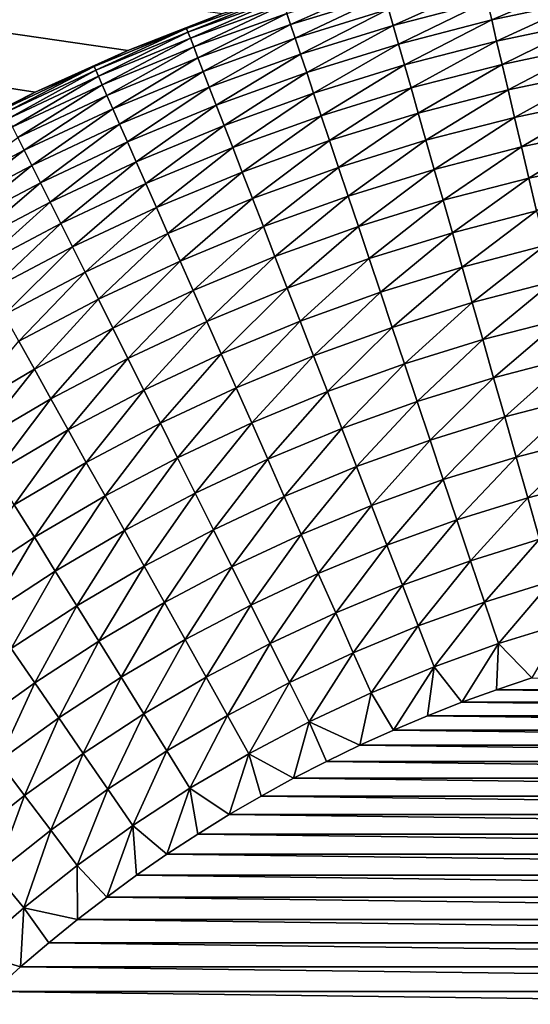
# Model space of a CAD drawing. Extents: x -260 to 260, y -882 to 882.
# Tile 163 of 234: x -19 to -9, y 600 to 621. Entities that reach past the tile are written whole.
import ezdxf

# ---------------------------------------------------------------- set-up
doc = ezdxf.new("R2010")
doc.units = 0
doc.header["$LTSCALE"] = 21.359881
for name, color, linetype in [('1', 7, 'CONTINUOUS'), ('2', 7, 'CONTINUOUS'), ('21', 7, 'CONTINUOUS'), ('22', 7, 'CONTINUOUS'), ('25', 7, 'CONTINUOUS')]:
    doc.layers.add(name, color=color, linetype=linetype)

msp = doc.modelspace()

# ---------------------------------------------------------------- linework, layer by layer
at = {"layer": '1', "color": 7, "linetype": 'CONTINUOUS'}
for points in [[(253.525, 812.5), (-253.525, 0), (253.525, 0), (253.525, 812.5)], [(-253.525, 0), (253.525, 812.5), (116.582, 650.819), (-253.525, 0)], [(114.854, 648.894), (-253.525, 0), (116.582, 650.819), (114.854, 648.894)], [(113.045, 647.046), (-253.525, 0), (114.854, 648.894), (113.045, 647.046)], [(111.157, 645.277), (-253.525, 0), (113.045, 647.046), (111.157, 645.277)], [(109.196, 643.59), (-253.525, 0), (111.157, 645.277), (109.196, 643.59)], [(107.164, 641.99), (-253.525, 0), (109.196, 643.59), (107.164, 641.99)], [(105.065, 640.479), (-253.525, 0), (107.164, 641.99), (105.065, 640.479)], [(102.902, 639.059), (-253.525, 0), (105.065, 640.479), (102.902, 639.059)], [(100.681, 637.734), (-253.525, 0), (102.902, 639.059), (100.681, 637.734)], [(98.405, 636.505), (-253.525, 0), (100.681, 637.734), (98.405, 636.505)], [(96.078, 635.376), (-253.525, 0), (98.405, 636.505), (96.078, 635.376)], [(93.704, 634.347), (-253.525, 0), (96.078, 635.376), (93.704, 634.347)], [(91.289, 633.422), (-253.525, 0), (93.704, 634.347), (91.289, 633.422)], [(88.835, 632.602), (-253.525, 0), (91.289, 633.422), (88.835, 632.602)], [(86.349, 631.887), (-253.525, 0), (88.835, 632.602), (86.349, 631.887)], [(83.835, 631.281), (-253.525, 0), (86.349, 631.887), (83.835, 631.281)], [(81.296, 630.783), (-253.525, 0), (83.835, 631.281), (81.296, 630.783)], [(78.739, 630.395), (-253.525, 0), (81.296, 630.783), (78.739, 630.395)], [(76.167, 630.117), (-253.525, 0), (78.739, 630.395), (76.167, 630.117)], [(73.586, 629.95), (-253.525, 0), (76.167, 630.117), (73.586, 629.95)], [(71, 629.895), (-253.525, 0), (73.586, 629.95), (71, 629.895)], [(-129, 629.895), (-253.525, 0), (71, 629.895), (-129, 629.895)]]:
    msp.add_3dface(points, dxfattribs=at)
at = {"layer": '2', "color": 7, "linetype": 'CONTINUOUS'}
for points in [[(-137.314, 637.512, -9), (-136.134, 637.338, -9), (-19.173, 619.158, -9), (-137.314, 637.512, -9)], [(-21.035, 618.215, -9), (-137.314, 637.512, -9), (-19.173, 619.158, -9), (-21.035, 618.215, -9)], [(-19.173, 619.158, -9), (-136.134, 637.338, -9), (-17.27, 620.012, -9), (-19.173, 619.158, -9)], [(-17.27, 620.012, -9), (-136.134, 637.338, -9), (-15.329, 620.777, -9), (-17.27, 620.012, -9)], [(-129, 636.857, -9), (71, 636.857, -9), (201.2, 612.442, -9), (-129, 636.857, -9)], [(200.401, 612.494, -9), (-129, 636.857, -9), (201.2, 612.442, -9), (200.401, 612.494, -9)], [(-129, 636.857, -9), (200.401, 612.494, -9), (3.127, 623.39, -9), (-129, 636.857, -9)]]:
    msp.add_3dface(points, dxfattribs=at)
at = {"layer": '21', "color": 7, "linetype": 'CONTINUOUS'}
for points in [[(-8.971, 607.103, -29), (9.692, 606.862, -29), (-9.692, 606.862, -29), (-8.971, 607.103, -29)], [(-9.692, 606.862, -29), (10.406, 606.604, -29), (-10.406, 606.604, -29), (-9.692, 606.862, -29)], [(9.692, 606.862, -29), (10.406, 606.604, -29), (-9.692, 606.862, -29), (9.692, 606.862, -29)], [(-10.406, 606.604, -29), (11.113, 606.327, -29), (-11.113, 606.327, -29), (-10.406, 606.604, -29)], [(10.406, 606.604, -29), (11.113, 606.327, -29), (-10.406, 606.604, -29), (10.406, 606.604, -29)], [(-11.113, 606.327, -29), (11.813, 606.031, -29), (-11.813, 606.031, -29), (-11.113, 606.327, -29)], [(11.113, 606.327, -29), (11.813, 606.031, -29), (-11.113, 606.327, -29), (11.113, 606.327, -29)], [(-11.813, 606.031, -29), (12.505, 605.718, -29), (-12.505, 605.718, -29), (-11.813, 606.031, -29)], [(11.813, 606.031, -29), (12.505, 605.718, -29), (-11.813, 606.031, -29), (11.813, 606.031, -29)], [(-12.505, 605.718, -29), (13.189, 605.387, -29), (-13.189, 605.387, -29), (-12.505, 605.718, -29)], [(12.505, 605.718, -29), (13.189, 605.387, -29), (-12.505, 605.718, -29), (12.505, 605.718, -29)], [(-13.189, 605.387, -29), (13.864, 605.039, -29), (-13.864, 605.039, -29), (-13.189, 605.387, -29)], [(13.189, 605.387, -29), (13.864, 605.039, -29), (-13.189, 605.387, -29), (13.189, 605.387, -29)], [(-13.864, 605.039, -29), (14.53, 604.673, -29), (-14.53, 604.673, -29), (-13.864, 605.039, -29)], [(13.864, 605.039, -29), (14.53, 604.673, -29), (-13.864, 605.039, -29), (13.864, 605.039, -29)], [(-14.53, 604.673, -29), (15.186, 604.291, -29), (-15.186, 604.291, -29), (-14.53, 604.673, -29)], [(14.53, 604.673, -29), (15.186, 604.291, -29), (-14.53, 604.673, -29), (14.53, 604.673, -29)], [(-15.186, 604.291, -29), (15.833, 603.891, -29), (-15.833, 603.891, -29), (-15.186, 604.291, -29)], [(15.186, 604.291, -29), (15.833, 603.891, -29), (-15.186, 604.291, -29), (15.186, 604.291, -29)], [(-15.833, 603.891, -29), (16.468, 603.475, -29), (-16.468, 603.475, -29), (-15.833, 603.891, -29)], [(15.833, 603.891, -29), (16.468, 603.475, -29), (-15.833, 603.891, -29), (15.833, 603.891, -29)], [(-16.468, 603.475, -29), (17.093, 603.043, -29), (-17.093, 603.043, -29), (-16.468, 603.475, -29)], [(16.468, 603.475, -29), (17.093, 603.043, -29), (-16.468, 603.475, -29), (16.468, 603.475, -29)], [(-17.093, 603.043, -29), (17.706, 602.595, -29), (-17.706, 602.595, -29), (-17.093, 603.043, -29)], [(17.093, 603.043, -29), (17.706, 602.595, -29), (-17.093, 603.043, -29), (17.093, 603.043, -29)], [(-17.706, 602.595, -29), (18.308, 602.132, -29), (-18.308, 602.132, -29), (-17.706, 602.595, -29)], [(17.706, 602.595, -29), (18.308, 602.132, -29), (-17.706, 602.595, -29), (17.706, 602.595, -29)], [(-18.308, 602.132, -29), (18.898, 601.652, -29), (-18.898, 601.652, -29), (-18.308, 602.132, -29)], [(18.308, 602.132, -29), (18.898, 601.652, -29), (-18.308, 602.132, -29), (18.308, 602.132, -29)], [(-18.898, 601.652, -29), (19.474, 601.158, -29), (-19.474, 601.158, -29), (-18.898, 601.652, -29)], [(18.898, 601.652, -29), (19.474, 601.158, -29), (-18.898, 601.652, -29), (18.898, 601.652, -29)], [(-19.474, 601.158, -29), (20.039, 600.65, -29), (-20.039, 600.65, -29), (-19.474, 601.158, -29)], [(19.474, 601.158, -29), (20.039, 600.65, -29), (-19.474, 601.158, -29), (19.474, 601.158, -29)], [(-20.039, 600.65, -29), (20.589, 600.126, -29), (-20.589, 600.126, -29), (-20.039, 600.65, -29)], [(20.039, 600.65, -29), (20.589, 600.126, -29), (-20.039, 600.65, -29), (20.039, 600.65, -29)]]:
    msp.add_3dface(points, dxfattribs=at)
at = {"layer": '22', "color": 7, "linetype": 'CONTINUOUS'}
for points in [[(-17.27, 620.012, -9), (-15.329, 620.777, -9), (-17.27, 620.012, -14), (-17.27, 620.012, -9)], [(-17.27, 620.012, -14), (-15.329, 620.777, -9), (-15.329, 620.777, -14), (-17.27, 620.012, -14)], [(-19.173, 619.158, -9), (-17.27, 620.012, -9), (-19.173, 619.158, -14), (-19.173, 619.158, -9)], [(-19.173, 619.158, -14), (-17.27, 620.012, -9), (-17.27, 620.012, -14), (-19.173, 619.158, -14)], [(-21.035, 618.215, -9), (-19.173, 619.158, -9), (-21.035, 618.215, -14), (-21.035, 618.215, -9)], [(-21.035, 618.215, -14), (-19.173, 619.158, -9), (-19.173, 619.158, -14), (-21.035, 618.215, -14)]]:
    msp.add_3dface(points, dxfattribs=at)
at = {"layer": '25', "color": 7, "linetype": 'CONTINUOUS'}
for points in [[(-7.934, 621.441, -20.161), (-9.794, 620.643, -20.976), (-9.885, 621.029, -20.161), (-7.934, 621.441, -20.161)], [(-7.861, 621.05, -20.976), (-9.794, 620.643, -20.976), (-7.934, 621.441, -20.161), (-7.861, 621.05, -20.976)], [(-12.059, 621.381, -17.592), (-13.926, 620.548, -18.466), (-14.003, 620.779, -17.592), (-12.059, 621.381, -17.592)], [(-11.992, 621.147, -18.466), (-13.926, 620.548, -18.466), (-12.059, 621.381, -17.592), (-11.992, 621.147, -18.466)], [(-9.965, 621.368, -19.323), (-11.816, 620.528, -20.161), (-11.911, 620.862, -19.323), (-9.965, 621.368, -19.323)], [(-9.885, 621.029, -20.161), (-11.816, 620.528, -20.161), (-9.965, 621.368, -19.323), (-9.885, 621.029, -20.161)], [(-15.329, 620.777, -14), (-14.133, 621.167, -14.906), (-16.065, 620.469, -14.906), (-15.329, 620.777, -14)], [(-14.133, 621.167, -14.906), (-16.036, 620.393, -15.809), (-16.065, 620.469, -14.906), (-14.133, 621.167, -14.906)], [(-14.107, 621.089, -15.809), (-16.036, 620.393, -15.809), (-14.133, 621.167, -14.906), (-14.107, 621.089, -15.809)], [(-14.107, 621.089, -15.809), (-15.986, 620.266, -16.706), (-16.036, 620.393, -15.809), (-14.107, 621.089, -15.809)], [(-14.064, 620.96, -16.706), (-15.986, 620.266, -16.706), (-14.107, 621.089, -15.809), (-14.064, 620.96, -16.706)], [(-11.992, 621.147, -18.466), (-13.831, 620.267, -19.323), (-13.926, 620.548, -18.466), (-11.992, 621.147, -18.466)], [(-11.911, 620.862, -19.323), (-13.831, 620.267, -19.323), (-11.992, 621.147, -18.466), (-11.911, 620.862, -19.323)], [(-9.885, 621.029, -20.161), (-11.707, 620.146, -20.976), (-11.816, 620.528, -20.161), (-9.885, 621.029, -20.161)], [(-9.794, 620.643, -20.976), (-11.707, 620.146, -20.976), (-9.885, 621.029, -20.161), (-9.794, 620.643, -20.976)], [(-7.861, 621.05, -20.976), (-9.692, 620.209, -21.766), (-9.794, 620.643, -20.976), (-7.861, 621.05, -20.976)], [(-7.779, 620.612, -21.766), (-9.692, 620.209, -21.766), (-7.861, 621.05, -20.976), (-7.779, 620.612, -21.766)], [(-17.27, 620.012, -14), (-15.329, 620.777, -14), (-16.065, 620.469, -14.906), (-17.27, 620.012, -14)], [(-14.064, 620.96, -16.706), (-15.918, 620.088, -17.592), (-15.986, 620.266, -16.706), (-14.064, 620.96, -16.706)], [(-14.003, 620.779, -17.592), (-15.918, 620.088, -17.592), (-14.064, 620.96, -16.706), (-14.003, 620.779, -17.592)], [(-14.003, 620.779, -17.592), (-15.83, 619.861, -18.466), (-15.918, 620.088, -17.592), (-14.003, 620.779, -17.592)], [(-13.926, 620.548, -18.466), (-15.83, 619.861, -18.466), (-14.003, 620.779, -17.592), (-13.926, 620.548, -18.466)], [(-11.911, 620.862, -19.323), (-13.721, 619.938, -20.161), (-13.831, 620.267, -19.323), (-11.911, 620.862, -19.323)], [(-11.816, 620.528, -20.161), (-13.721, 619.938, -20.161), (-11.911, 620.862, -19.323), (-11.816, 620.528, -20.161)], [(-9.794, 620.643, -20.976), (-11.585, 619.717, -21.766), (-11.707, 620.146, -20.976), (-9.794, 620.643, -20.976)], [(-9.692, 620.209, -21.766), (-11.585, 619.717, -21.766), (-9.794, 620.643, -20.976), (-9.692, 620.209, -21.766)], [(-7.779, 620.612, -21.766), (-9.579, 619.729, -22.528), (-9.692, 620.209, -21.766), (-7.779, 620.612, -21.766)], [(-7.688, 620.128, -22.528), (-9.579, 619.729, -22.528), (-7.779, 620.612, -21.766), (-7.688, 620.128, -22.528)], [(-17.27, 620.012, -14), (-16.065, 620.469, -14.906), (-17.963, 619.683, -14.906), (-17.27, 620.012, -14)], [(-16.065, 620.469, -14.906), (-17.93, 619.608, -15.809), (-17.963, 619.683, -14.906), (-16.065, 620.469, -14.906)], [(-16.036, 620.393, -15.809), (-17.93, 619.608, -15.809), (-16.065, 620.469, -14.906), (-16.036, 620.393, -15.809)], [(-16.036, 620.393, -15.809), (-17.875, 619.483, -16.706), (-17.93, 619.608, -15.809), (-16.036, 620.393, -15.809)], [(-15.986, 620.266, -16.706), (-17.875, 619.483, -16.706), (-16.036, 620.393, -15.809), (-15.986, 620.266, -16.706)], [(-13.926, 620.548, -18.466), (-15.723, 619.585, -19.323), (-15.83, 619.861, -18.466), (-13.926, 620.548, -18.466)], [(-13.831, 620.267, -19.323), (-15.723, 619.585, -19.323), (-13.926, 620.548, -18.466), (-13.831, 620.267, -19.323)], [(-11.816, 620.528, -20.161), (-13.595, 619.561, -20.976), (-13.721, 619.938, -20.161), (-11.816, 620.528, -20.161)], [(-11.707, 620.146, -20.976), (-13.595, 619.561, -20.976), (-11.816, 620.528, -20.161), (-11.707, 620.146, -20.976)], [(-15.986, 620.266, -16.706), (-17.798, 619.309, -17.592), (-17.875, 619.483, -16.706), (-15.986, 620.266, -16.706)], [(-15.918, 620.088, -17.592), (-17.798, 619.309, -17.592), (-15.986, 620.266, -16.706), (-15.918, 620.088, -17.592)], [(-13.831, 620.267, -19.323), (-15.597, 619.261, -20.161), (-15.723, 619.585, -19.323), (-13.831, 620.267, -19.323)], [(-13.721, 619.938, -20.161), (-15.597, 619.261, -20.161), (-13.831, 620.267, -19.323), (-13.721, 619.938, -20.161)], [(-9.692, 620.209, -21.766), (-11.45, 619.243, -22.528), (-11.585, 619.717, -21.766), (-9.692, 620.209, -21.766)], [(-9.579, 619.729, -22.528), (-11.45, 619.243, -22.528), (-9.692, 620.209, -21.766), (-9.579, 619.729, -22.528)], [(-19.173, 619.158, -14), (-17.27, 620.012, -14), (-17.963, 619.683, -14.906), (-19.173, 619.158, -14)], [(-15.918, 620.088, -17.592), (-17.7, 619.086, -18.466), (-17.798, 619.309, -17.592), (-15.918, 620.088, -17.592)], [(-15.83, 619.861, -18.466), (-17.7, 619.086, -18.466), (-15.918, 620.088, -17.592), (-15.83, 619.861, -18.466)], [(-11.707, 620.146, -20.976), (-13.453, 619.138, -21.766), (-13.595, 619.561, -20.976), (-11.707, 620.146, -20.976)], [(-11.585, 619.717, -21.766), (-13.453, 619.138, -21.766), (-11.707, 620.146, -20.976), (-11.585, 619.717, -21.766)], [(-7.688, 620.128, -22.528), (-9.456, 619.205, -23.258), (-9.579, 619.729, -22.528), (-7.688, 620.128, -22.528)], [(-7.589, 619.599, -23.258), (-9.456, 619.205, -23.258), (-7.688, 620.128, -22.528), (-7.589, 619.599, -23.258)], [(-15.83, 619.861, -18.466), (-17.58, 618.815, -19.323), (-17.7, 619.086, -18.466), (-15.83, 619.861, -18.466)], [(-15.723, 619.585, -19.323), (-17.58, 618.815, -19.323), (-15.83, 619.861, -18.466), (-15.723, 619.585, -19.323)], [(-13.721, 619.938, -20.161), (-15.454, 618.89, -20.976), (-15.597, 619.261, -20.161), (-13.721, 619.938, -20.161)], [(-13.595, 619.561, -20.976), (-15.454, 618.89, -20.976), (-13.721, 619.938, -20.161), (-13.595, 619.561, -20.976)], [(-19.173, 619.158, -14), (-17.963, 619.683, -14.906), (-19.823, 618.81, -14.906), (-19.173, 619.158, -14)], [(-17.963, 619.683, -14.906), (-19.787, 618.737, -15.809), (-19.823, 618.81, -14.906), (-17.963, 619.683, -14.906)], [(-17.93, 619.608, -15.809), (-19.787, 618.737, -15.809), (-17.963, 619.683, -14.906), (-17.93, 619.608, -15.809)], [(-17.93, 619.608, -15.809), (-19.726, 618.615, -16.706), (-19.787, 618.737, -15.809), (-17.93, 619.608, -15.809)], [(-17.875, 619.483, -16.706), (-19.726, 618.615, -16.706), (-17.93, 619.608, -15.809), (-17.875, 619.483, -16.706)], [(-15.723, 619.585, -19.323), (-17.44, 618.497, -20.161), (-17.58, 618.815, -19.323), (-15.723, 619.585, -19.323)], [(-15.597, 619.261, -20.161), (-17.44, 618.497, -20.161), (-15.723, 619.585, -19.323), (-15.597, 619.261, -20.161)], [(-13.595, 619.561, -20.976), (-15.292, 618.474, -21.766), (-15.454, 618.89, -20.976), (-13.595, 619.561, -20.976)], [(-13.453, 619.138, -21.766), (-15.292, 618.474, -21.766), (-13.595, 619.561, -20.976), (-13.453, 619.138, -21.766)], [(-11.585, 619.717, -21.766), (-13.296, 618.671, -22.528), (-13.453, 619.138, -21.766), (-11.585, 619.717, -21.766)], [(-11.45, 619.243, -22.528), (-13.296, 618.671, -22.528), (-11.585, 619.717, -21.766), (-11.45, 619.243, -22.528)], [(-9.579, 619.729, -22.528), (-11.303, 618.725, -23.258), (-11.45, 619.243, -22.528), (-9.579, 619.729, -22.528)], [(-9.456, 619.205, -23.258), (-11.303, 618.725, -23.258), (-9.579, 619.729, -22.528), (-9.456, 619.205, -23.258)], [(-7.589, 619.599, -23.258), (-9.323, 618.639, -23.954), (-9.456, 619.205, -23.258), (-7.589, 619.599, -23.258)], [(-7.482, 619.028, -23.954), (-9.323, 618.639, -23.954), (-7.589, 619.599, -23.258), (-7.482, 619.028, -23.954)], [(-17.875, 619.483, -16.706), (-19.641, 618.444, -17.592), (-19.726, 618.615, -16.706), (-17.875, 619.483, -16.706)], [(-17.798, 619.309, -17.592), (-19.641, 618.444, -17.592), (-17.875, 619.483, -16.706), (-17.798, 619.309, -17.592)], [(-21.035, 618.215, -14), (-19.173, 619.158, -14), (-19.823, 618.81, -14.906), (-21.035, 618.215, -14)], [(-17.798, 619.309, -17.592), (-19.532, 618.226, -18.466), (-19.641, 618.444, -17.592), (-17.798, 619.309, -17.592)], [(-17.7, 619.086, -18.466), (-19.532, 618.226, -18.466), (-17.798, 619.309, -17.592), (-17.7, 619.086, -18.466)], [(-15.597, 619.261, -20.161), (-17.279, 618.134, -20.976), (-17.44, 618.497, -20.161), (-15.597, 619.261, -20.161)], [(-15.454, 618.89, -20.976), (-17.279, 618.134, -20.976), (-15.597, 619.261, -20.161), (-15.454, 618.89, -20.976)], [(-11.45, 619.243, -22.528), (-13.125, 618.161, -23.258), (-13.296, 618.671, -22.528), (-11.45, 619.243, -22.528)], [(-11.303, 618.725, -23.258), (-13.125, 618.161, -23.258), (-11.45, 619.243, -22.528), (-11.303, 618.725, -23.258)], [(-9.456, 619.205, -23.258), (-11.144, 618.167, -23.954), (-11.303, 618.725, -23.258), (-9.456, 619.205, -23.258)], [(-9.323, 618.639, -23.954), (-11.144, 618.167, -23.954), (-9.456, 619.205, -23.258), (-9.323, 618.639, -23.954)], [(-17.7, 619.086, -18.466), (-19.4, 617.961, -19.323), (-19.532, 618.226, -18.466), (-17.7, 619.086, -18.466)], [(-17.58, 618.815, -19.323), (-19.4, 617.961, -19.323), (-17.7, 619.086, -18.466), (-17.58, 618.815, -19.323)], [(-13.453, 619.138, -21.766), (-15.114, 618.015, -22.528), (-15.292, 618.474, -21.766), (-13.453, 619.138, -21.766)], [(-13.296, 618.671, -22.528), (-15.114, 618.015, -22.528), (-13.453, 619.138, -21.766), (-13.296, 618.671, -22.528)], [(-7.482, 619.028, -23.954), (-9.181, 618.034, -24.614), (-9.323, 618.639, -23.954), (-7.482, 619.028, -23.954)], [(-7.368, 618.416, -24.614), (-9.181, 618.034, -24.614), (-7.482, 619.028, -23.954), (-7.368, 618.416, -24.614)], [(-17.58, 618.815, -19.323), (-19.245, 617.65, -20.161), (-19.4, 617.961, -19.323), (-17.58, 618.815, -19.323)], [(-17.44, 618.497, -20.161), (-19.245, 617.65, -20.161), (-17.58, 618.815, -19.323), (-17.44, 618.497, -20.161)], [(-15.454, 618.89, -20.976), (-17.099, 617.726, -21.766), (-17.279, 618.134, -20.976), (-15.454, 618.89, -20.976)], [(-15.292, 618.474, -21.766), (-17.099, 617.726, -21.766), (-15.454, 618.89, -20.976), (-15.292, 618.474, -21.766)], [(-13.296, 618.671, -22.528), (-14.92, 617.513, -23.258), (-15.114, 618.015, -22.528), (-13.296, 618.671, -22.528)], [(-13.125, 618.161, -23.258), (-14.92, 617.513, -23.258), (-13.296, 618.671, -22.528), (-13.125, 618.161, -23.258)], [(-11.303, 618.725, -23.258), (-12.941, 617.61, -23.954), (-13.125, 618.161, -23.258), (-11.303, 618.725, -23.258)], [(-11.144, 618.167, -23.954), (-12.941, 617.61, -23.954), (-11.303, 618.725, -23.258), (-11.144, 618.167, -23.954)], [(-9.323, 618.639, -23.954), (-10.974, 617.568, -24.614), (-11.144, 618.167, -23.954), (-9.323, 618.639, -23.954)], [(-9.181, 618.034, -24.614), (-10.974, 617.568, -24.614), (-9.323, 618.639, -23.954), (-9.181, 618.034, -24.614)], [(-17.44, 618.497, -20.161), (-19.068, 617.294, -20.976), (-19.245, 617.65, -20.161), (-17.44, 618.497, -20.161)], [(-17.279, 618.134, -20.976), (-19.068, 617.294, -20.976), (-17.44, 618.497, -20.161), (-17.279, 618.134, -20.976)], [(-15.292, 618.474, -21.766), (-16.9, 617.275, -22.528), (-17.099, 617.726, -21.766), (-15.292, 618.474, -21.766)], [(-15.114, 618.015, -22.528), (-16.9, 617.275, -22.528), (-15.292, 618.474, -21.766), (-15.114, 618.015, -22.528)], [(-7.368, 618.416, -24.614), (-9.029, 617.39, -25.235), (-9.181, 618.034, -24.614), (-7.368, 618.416, -24.614)], [(-7.247, 617.767, -25.235), (-9.029, 617.39, -25.235), (-7.368, 618.416, -24.614), (-7.247, 617.767, -25.235)], [(-19.4, 617.961, -19.323), (-21.179, 617.023, -19.323), (-19.532, 618.226, -18.466), (-19.4, 617.961, -19.323)], [(-13.125, 618.161, -23.258), (-14.71, 616.971, -23.954), (-14.92, 617.513, -23.258), (-13.125, 618.161, -23.258)], [(-12.941, 617.61, -23.954), (-14.71, 616.971, -23.954), (-13.125, 618.161, -23.258), (-12.941, 617.61, -23.954)], [(-11.144, 618.167, -23.954), (-12.743, 617.02, -24.614), (-12.941, 617.61, -23.954), (-11.144, 618.167, -23.954)], [(-10.974, 617.568, -24.614), (-12.743, 617.02, -24.614), (-11.144, 618.167, -23.954), (-10.974, 617.568, -24.614)], [(-19.4, 617.961, -19.323), (-21.01, 616.72, -20.161), (-21.179, 617.023, -19.323), (-19.4, 617.961, -19.323)], [(-19.245, 617.65, -20.161), (-21.01, 616.72, -20.161), (-19.4, 617.961, -19.323), (-19.245, 617.65, -20.161)], [(-17.279, 618.134, -20.976), (-18.869, 616.895, -21.766), (-19.068, 617.294, -20.976), (-17.279, 618.134, -20.976)], [(-17.099, 617.726, -21.766), (-18.869, 616.895, -21.766), (-17.279, 618.134, -20.976), (-17.099, 617.726, -21.766)], [(-15.114, 618.015, -22.528), (-16.683, 616.783, -23.258), (-16.9, 617.275, -22.528), (-15.114, 618.015, -22.528)], [(-14.92, 617.513, -23.258), (-16.683, 616.783, -23.258), (-15.114, 618.015, -22.528), (-14.92, 617.513, -23.258)], [(-9.181, 618.034, -24.614), (-10.793, 616.932, -25.235), (-10.974, 617.568, -24.614), (-9.181, 618.034, -24.614)], [(-9.029, 617.39, -25.235), (-10.793, 616.932, -25.235), (-9.181, 618.034, -24.614), (-9.029, 617.39, -25.235)], [(-7.247, 617.767, -25.235), (-8.87, 616.712, -25.816), (-9.029, 617.39, -25.235), (-7.247, 617.767, -25.235)], [(-19.245, 617.65, -20.161), (-20.816, 616.373, -20.976), (-21.01, 616.72, -20.161), (-19.245, 617.65, -20.161)], [(-19.068, 617.294, -20.976), (-20.816, 616.373, -20.976), (-19.245, 617.65, -20.161), (-19.068, 617.294, -20.976)], [(-17.099, 617.726, -21.766), (-18.65, 616.454, -22.528), (-18.869, 616.895, -21.766), (-17.099, 617.726, -21.766)], [(-16.9, 617.275, -22.528), (-18.65, 616.454, -22.528), (-17.099, 617.726, -21.766), (-16.9, 617.275, -22.528)], [(-12.941, 617.61, -23.954), (-14.485, 616.391, -24.614), (-14.71, 616.971, -23.954), (-12.941, 617.61, -23.954)], [(-12.743, 617.02, -24.614), (-14.485, 616.391, -24.614), (-12.941, 617.61, -23.954), (-12.743, 617.02, -24.614)], [(-10.974, 617.568, -24.614), (-12.533, 616.394, -25.235), (-12.743, 617.02, -24.614), (-10.974, 617.568, -24.614)], [(-10.793, 616.932, -25.235), (-12.533, 616.394, -25.235), (-10.974, 617.568, -24.614), (-10.793, 616.932, -25.235)], [(-14.92, 617.513, -23.258), (-16.448, 616.251, -23.954), (-16.683, 616.783, -23.258), (-14.92, 617.513, -23.258)], [(-14.71, 616.971, -23.954), (-16.448, 616.251, -23.954), (-14.92, 617.513, -23.258), (-14.71, 616.971, -23.954)], [(-9.029, 617.39, -25.235), (-10.602, 616.262, -25.816), (-10.793, 616.932, -25.235), (-9.029, 617.39, -25.235)], [(-8.87, 616.712, -25.816), (-10.602, 616.262, -25.816), (-9.029, 617.39, -25.235), (-8.87, 616.712, -25.816)], [(-19.068, 617.294, -20.976), (-20.599, 615.983, -21.766), (-20.816, 616.373, -20.976), (-19.068, 617.294, -20.976)], [(-18.869, 616.895, -21.766), (-20.599, 615.983, -21.766), (-19.068, 617.294, -20.976), (-18.869, 616.895, -21.766)], [(-16.9, 617.275, -22.528), (-18.41, 615.972, -23.258), (-18.65, 616.454, -22.528), (-16.9, 617.275, -22.528)], [(-16.683, 616.783, -23.258), (-18.41, 615.972, -23.258), (-16.9, 617.275, -22.528), (-16.683, 616.783, -23.258)], [(-14.71, 616.971, -23.954), (-16.197, 615.682, -24.614), (-16.448, 616.251, -23.954), (-14.71, 616.971, -23.954)], [(-14.485, 616.391, -24.614), (-16.197, 615.682, -24.614), (-14.71, 616.971, -23.954), (-14.485, 616.391, -24.614)], [(-12.743, 617.02, -24.614), (-14.247, 615.775, -25.235), (-14.485, 616.391, -24.614), (-12.743, 617.02, -24.614)], [(-12.533, 616.394, -25.235), (-14.247, 615.775, -25.235), (-12.743, 617.02, -24.614), (-12.533, 616.394, -25.235)], [(-10.793, 616.932, -25.235), (-12.311, 615.732, -25.816), (-12.533, 616.394, -25.235), (-10.793, 616.932, -25.235)], [(-10.602, 616.262, -25.816), (-12.311, 615.732, -25.816), (-10.793, 616.932, -25.235), (-10.602, 616.262, -25.816)], [(-18.869, 616.895, -21.766), (-20.36, 615.552, -22.528), (-20.599, 615.983, -21.766), (-18.869, 616.895, -21.766)], [(-18.65, 616.454, -22.528), (-20.36, 615.552, -22.528), (-18.869, 616.895, -21.766), (-18.65, 616.454, -22.528)], [(-16.683, 616.783, -23.258), (-18.151, 615.452, -23.954), (-18.41, 615.972, -23.258), (-16.683, 616.783, -23.258)], [(-16.448, 616.251, -23.954), (-18.151, 615.452, -23.954), (-16.683, 616.783, -23.258), (-16.448, 616.251, -23.954)], [(-8.87, 616.712, -25.816), (-10.402, 615.559, -26.352), (-10.602, 616.262, -25.816), (-8.87, 616.712, -25.816)], [(-8.702, 616, -26.352), (-10.402, 615.559, -26.352), (-8.87, 616.712, -25.816), (-8.702, 616, -26.352)], [(-18.65, 616.454, -22.528), (-20.098, 615.082, -23.258), (-20.36, 615.552, -22.528), (-18.65, 616.454, -22.528)], [(-18.41, 615.972, -23.258), (-20.098, 615.082, -23.258), (-18.65, 616.454, -22.528), (-18.41, 615.972, -23.258)], [(-14.485, 616.391, -24.614), (-15.93, 615.078, -25.235), (-16.197, 615.682, -24.614), (-14.485, 616.391, -24.614)], [(-14.247, 615.775, -25.235), (-15.93, 615.078, -25.235), (-14.485, 616.391, -24.614), (-14.247, 615.775, -25.235)], [(-12.533, 616.394, -25.235), (-13.995, 615.125, -25.816), (-14.247, 615.775, -25.235), (-12.533, 616.394, -25.235)], [(-12.311, 615.732, -25.816), (-13.995, 615.125, -25.816), (-12.533, 616.394, -25.235), (-12.311, 615.732, -25.816)], [(-16.448, 616.251, -23.954), (-17.874, 614.895, -24.614), (-18.151, 615.452, -23.954), (-16.448, 616.251, -23.954)], [(-16.197, 615.682, -24.614), (-17.874, 614.895, -24.614), (-16.448, 616.251, -23.954), (-16.197, 615.682, -24.614)], [(-10.602, 616.262, -25.816), (-12.079, 615.039, -26.352), (-12.311, 615.732, -25.816), (-10.602, 616.262, -25.816)], [(-10.402, 615.559, -26.352), (-12.079, 615.039, -26.352), (-10.602, 616.262, -25.816), (-10.402, 615.559, -26.352)], [(-18.41, 615.972, -23.258), (-19.815, 614.575, -23.954), (-20.098, 615.082, -23.258), (-18.41, 615.972, -23.258)], [(-18.151, 615.452, -23.954), (-19.815, 614.575, -23.954), (-18.41, 615.972, -23.258), (-18.151, 615.452, -23.954)], [(-8.702, 616, -26.352), (-10.193, 614.826, -26.844), (-10.402, 615.559, -26.352), (-8.702, 616, -26.352)], [(-8.528, 615.258, -26.844), (-10.193, 614.826, -26.844), (-8.702, 616, -26.352), (-8.528, 615.258, -26.844)], [(-14.247, 615.775, -25.235), (-15.648, 614.44, -25.816), (-15.93, 615.078, -25.235), (-14.247, 615.775, -25.235)], [(-13.995, 615.125, -25.816), (-15.648, 614.44, -25.816), (-14.247, 615.775, -25.235), (-13.995, 615.125, -25.816)], [(-12.311, 615.732, -25.816), (-13.731, 614.443, -26.352), (-13.995, 615.125, -25.816), (-12.311, 615.732, -25.816)], [(-12.079, 615.039, -26.352), (-13.731, 614.443, -26.352), (-12.311, 615.732, -25.816), (-12.079, 615.039, -26.352)], [(-16.197, 615.682, -24.614), (-17.579, 614.303, -25.235), (-17.874, 614.895, -24.614), (-16.197, 615.682, -24.614)], [(-15.93, 615.078, -25.235), (-17.579, 614.303, -25.235), (-16.197, 615.682, -24.614), (-15.93, 615.078, -25.235)], [(-10.402, 615.559, -26.352), (-11.837, 614.317, -26.844), (-12.079, 615.039, -26.352), (-10.402, 615.559, -26.352)], [(-10.193, 614.826, -26.844), (-11.837, 614.317, -26.844), (-10.402, 615.559, -26.352), (-10.193, 614.826, -26.844)], [(-18.151, 615.452, -23.954), (-19.512, 614.031, -24.614), (-19.815, 614.575, -23.954), (-18.151, 615.452, -23.954)], [(-17.874, 614.895, -24.614), (-19.512, 614.031, -24.614), (-18.151, 615.452, -23.954), (-17.874, 614.895, -24.614)], [(-13.995, 615.125, -25.816), (-15.353, 613.771, -26.352), (-15.648, 614.44, -25.816), (-13.995, 615.125, -25.816)], [(-13.731, 614.443, -26.352), (-15.353, 613.771, -26.352), (-13.995, 615.125, -25.816), (-13.731, 614.443, -26.352)], [(-8.528, 615.258, -26.844), (-9.977, 614.065, -27.289), (-10.193, 614.826, -26.844), (-8.528, 615.258, -26.844)], [(-8.347, 614.489, -27.289), (-9.977, 614.065, -27.289), (-8.528, 615.258, -26.844), (-8.347, 614.489, -27.289)], [(-15.93, 615.078, -25.235), (-17.268, 613.679, -25.816), (-17.579, 614.303, -25.235), (-15.93, 615.078, -25.235)], [(-15.648, 614.44, -25.816), (-17.268, 613.679, -25.816), (-15.93, 615.078, -25.235), (-15.648, 614.44, -25.816)], [(-12.079, 615.039, -26.352), (-13.455, 613.732, -26.844), (-13.731, 614.443, -26.352), (-12.079, 615.039, -26.352)], [(-11.837, 614.317, -26.844), (-13.455, 613.732, -26.844), (-12.079, 615.039, -26.352), (-11.837, 614.317, -26.844)], [(-17.874, 614.895, -24.614), (-19.191, 613.454, -25.235), (-19.512, 614.031, -24.614), (-17.874, 614.895, -24.614)], [(-17.579, 614.303, -25.235), (-19.191, 613.454, -25.235), (-17.874, 614.895, -24.614), (-17.579, 614.303, -25.235)], [(-10.193, 614.826, -26.844), (-11.586, 613.567, -27.289), (-11.837, 614.317, -26.844), (-10.193, 614.826, -26.844)], [(-9.977, 614.065, -27.289), (-11.586, 613.567, -27.289), (-10.193, 614.826, -26.844), (-9.977, 614.065, -27.289)], [(-17.579, 614.303, -25.235), (-18.851, 612.845, -25.816), (-19.191, 613.454, -25.235), (-17.579, 614.303, -25.235)], [(-17.268, 613.679, -25.816), (-18.851, 612.845, -25.816), (-17.579, 614.303, -25.235), (-17.268, 613.679, -25.816)], [(-15.648, 614.44, -25.816), (-16.942, 613.025, -26.352), (-17.268, 613.679, -25.816), (-15.648, 614.44, -25.816)], [(-15.353, 613.771, -26.352), (-16.942, 613.025, -26.352), (-15.648, 614.44, -25.816), (-15.353, 613.771, -26.352)], [(-13.731, 614.443, -26.352), (-15.045, 613.074, -26.844), (-15.353, 613.771, -26.352), (-13.731, 614.443, -26.352)], [(-13.455, 613.732, -26.844), (-15.045, 613.074, -26.844), (-13.731, 614.443, -26.352), (-13.455, 613.732, -26.844)], [(-11.837, 614.317, -26.844), (-13.17, 612.995, -27.289), (-13.455, 613.732, -26.844), (-11.837, 614.317, -26.844)], [(-11.586, 613.567, -27.289), (-13.17, 612.995, -27.289), (-11.837, 614.317, -26.844), (-11.586, 613.567, -27.289)], [(-8.347, 614.489, -27.289), (-9.754, 613.281, -27.685), (-9.977, 614.065, -27.289), (-8.347, 614.489, -27.289)], [(-8.16, 613.695, -27.685), (-9.754, 613.281, -27.685), (-8.347, 614.489, -27.289), (-8.16, 613.695, -27.685)], [(-19.191, 613.454, -25.235), (-20.761, 612.531, -25.235), (-19.512, 614.031, -24.614), (-19.191, 613.454, -25.235)], [(-9.977, 614.065, -27.289), (-11.327, 612.794, -27.685), (-11.586, 613.567, -27.289), (-9.977, 614.065, -27.289)], [(-9.754, 613.281, -27.685), (-11.327, 612.794, -27.685), (-9.977, 614.065, -27.289), (-9.754, 613.281, -27.685)], [(-15.353, 613.771, -26.352), (-16.603, 612.343, -26.844), (-16.942, 613.025, -26.352), (-15.353, 613.771, -26.352)], [(-15.045, 613.074, -26.844), (-16.603, 612.343, -26.844), (-15.353, 613.771, -26.352), (-15.045, 613.074, -26.844)], [(-13.455, 613.732, -26.844), (-14.726, 612.351, -27.289), (-15.045, 613.074, -26.844), (-13.455, 613.732, -26.844)], [(-13.17, 612.995, -27.289), (-14.726, 612.351, -27.289), (-13.455, 613.732, -26.844), (-13.17, 612.995, -27.289)], [(-8.16, 613.695, -27.685), (-9.524, 612.474, -28.031), (-9.754, 613.281, -27.685), (-8.16, 613.695, -27.685)], [(-7.968, 612.879, -28.031), (-9.524, 612.474, -28.031), (-8.16, 613.695, -27.685), (-7.968, 612.879, -28.031)], [(-17.268, 613.679, -25.816), (-18.496, 612.206, -26.352), (-18.851, 612.845, -25.816), (-17.268, 613.679, -25.816)], [(-16.942, 613.025, -26.352), (-18.496, 612.206, -26.352), (-17.268, 613.679, -25.816), (-16.942, 613.025, -26.352)], [(-11.586, 613.567, -27.289), (-12.875, 612.235, -27.685), (-13.17, 612.995, -27.289), (-11.586, 613.567, -27.289)], [(-11.327, 612.794, -27.685), (-12.875, 612.235, -27.685), (-11.586, 613.567, -27.289), (-11.327, 612.794, -27.685)], [(-19.191, 613.454, -25.235), (-20.394, 611.938, -25.816), (-20.761, 612.531, -25.235), (-19.191, 613.454, -25.235)], [(-18.851, 612.845, -25.816), (-20.394, 611.938, -25.816), (-19.191, 613.454, -25.235), (-18.851, 612.845, -25.816)], [(-9.754, 613.281, -27.685), (-11.06, 611.999, -28.031), (-11.327, 612.794, -27.685), (-9.754, 613.281, -27.685)], [(-9.524, 612.474, -28.031), (-11.06, 611.999, -28.031), (-9.754, 613.281, -27.685), (-9.524, 612.474, -28.031)], [(-16.942, 613.025, -26.352), (-18.125, 611.54, -26.844), (-18.496, 612.206, -26.352), (-16.942, 613.025, -26.352)], [(-16.603, 612.343, -26.844), (-18.125, 611.54, -26.844), (-16.942, 613.025, -26.352), (-16.603, 612.343, -26.844)], [(-15.045, 613.074, -26.844), (-16.25, 611.635, -27.289), (-16.603, 612.343, -26.844), (-15.045, 613.074, -26.844)], [(-14.726, 612.351, -27.289), (-16.25, 611.635, -27.289), (-15.045, 613.074, -26.844), (-14.726, 612.351, -27.289)], [(-13.17, 612.995, -27.289), (-14.396, 611.604, -27.685), (-14.726, 612.351, -27.289), (-13.17, 612.995, -27.289)], [(-12.875, 612.235, -27.685), (-14.396, 611.604, -27.685), (-13.17, 612.995, -27.289), (-12.875, 612.235, -27.685)], [(-7.968, 612.879, -28.031), (-9.29, 611.649, -28.326), (-9.524, 612.474, -28.031), (-7.968, 612.879, -28.031)], [(-7.772, 612.044, -28.326), (-9.29, 611.649, -28.326), (-7.968, 612.879, -28.031), (-7.772, 612.044, -28.326)], [(-18.851, 612.845, -25.816), (-20.01, 611.317, -26.352), (-20.394, 611.938, -25.816), (-18.851, 612.845, -25.816)], [(-18.496, 612.206, -26.352), (-20.01, 611.317, -26.352), (-18.851, 612.845, -25.816), (-18.496, 612.206, -26.352)], [(-11.327, 612.794, -27.685), (-12.572, 611.453, -28.031), (-12.875, 612.235, -27.685), (-11.327, 612.794, -27.685)], [(-11.06, 611.999, -28.031), (-12.572, 611.453, -28.031), (-11.327, 612.794, -27.685), (-11.06, 611.999, -28.031)], [(-9.524, 612.474, -28.031), (-10.788, 611.186, -28.326), (-11.06, 611.999, -28.031), (-9.524, 612.474, -28.031)], [(-9.29, 611.649, -28.326), (-10.788, 611.186, -28.326), (-9.524, 612.474, -28.031), (-9.29, 611.649, -28.326)], [(-16.603, 612.343, -26.844), (-17.74, 610.85, -27.289), (-18.125, 611.54, -26.844), (-16.603, 612.343, -26.844)], [(-16.25, 611.635, -27.289), (-17.74, 610.85, -27.289), (-16.603, 612.343, -26.844), (-16.25, 611.635, -27.289)], [(-14.726, 612.351, -27.289), (-15.887, 610.905, -27.685), (-16.25, 611.635, -27.289), (-14.726, 612.351, -27.289)], [(-14.396, 611.604, -27.685), (-15.887, 610.905, -27.685), (-14.726, 612.351, -27.289), (-14.396, 611.604, -27.685)], [(-18.496, 612.206, -26.352), (-19.608, 610.669, -26.844), (-20.01, 611.317, -26.352), (-18.496, 612.206, -26.352)], [(-18.125, 611.54, -26.844), (-19.608, 610.669, -26.844), (-18.496, 612.206, -26.352), (-18.125, 611.54, -26.844)], [(-12.875, 612.235, -27.685), (-14.058, 610.838, -28.031), (-14.396, 611.604, -27.685), (-12.875, 612.235, -27.685)], [(-12.572, 611.453, -28.031), (-14.058, 610.838, -28.031), (-12.875, 612.235, -27.685), (-12.572, 611.453, -28.031)], [(-11.06, 611.999, -28.031), (-12.262, 610.653, -28.326), (-12.572, 611.453, -28.031), (-11.06, 611.999, -28.031)], [(-10.788, 611.186, -28.326), (-12.262, 610.653, -28.326), (-11.06, 611.999, -28.031), (-10.788, 611.186, -28.326)], [(-7.772, 612.044, -28.326), (-9.05, 610.809, -28.569), (-9.29, 611.649, -28.326), (-7.772, 612.044, -28.326)], [(-7.572, 611.193, -28.569), (-9.05, 610.809, -28.569), (-7.772, 612.044, -28.326), (-7.572, 611.193, -28.569)], [(-18.125, 611.54, -26.844), (-19.192, 609.997, -27.289), (-19.608, 610.669, -26.844), (-18.125, 611.54, -26.844)], [(-17.74, 610.85, -27.289), (-19.192, 609.997, -27.289), (-18.125, 611.54, -26.844), (-17.74, 610.85, -27.289)], [(-16.25, 611.635, -27.289), (-17.343, 610.137, -27.685), (-17.74, 610.85, -27.289), (-16.25, 611.635, -27.289)], [(-15.887, 610.905, -27.685), (-17.343, 610.137, -27.685), (-16.25, 611.635, -27.289), (-15.887, 610.905, -27.685)], [(-14.396, 611.604, -27.685), (-15.513, 610.154, -28.031), (-15.887, 610.905, -27.685), (-14.396, 611.604, -27.685)], [(-14.058, 610.838, -28.031), (-15.513, 610.154, -28.031), (-14.396, 611.604, -27.685), (-14.058, 610.838, -28.031)], [(-9.29, 611.649, -28.326), (-10.51, 610.357, -28.569), (-10.788, 611.186, -28.326), (-9.29, 611.649, -28.326)], [(-9.05, 610.809, -28.569), (-10.51, 610.357, -28.569), (-9.29, 611.649, -28.326), (-9.05, 610.809, -28.569)], [(-12.572, 611.453, -28.031), (-13.711, 610.053, -28.326), (-14.058, 610.838, -28.031), (-12.572, 611.453, -28.031)], [(-12.262, 610.653, -28.326), (-13.711, 610.053, -28.326), (-12.572, 611.453, -28.031), (-12.262, 610.653, -28.326)], [(-10.788, 611.186, -28.326), (-11.947, 609.838, -28.569), (-12.262, 610.653, -28.326), (-10.788, 611.186, -28.326)], [(-10.51, 610.357, -28.569), (-11.947, 609.838, -28.569), (-10.788, 611.186, -28.326), (-10.51, 610.357, -28.569)], [(-7.572, 611.193, -28.569), (-8.808, 609.956, -28.758), (-9.05, 610.809, -28.569), (-7.572, 611.193, -28.569)], [(-17.74, 610.85, -27.289), (-18.763, 609.303, -27.685), (-19.192, 609.997, -27.289), (-17.74, 610.85, -27.289)], [(-17.343, 610.137, -27.685), (-18.763, 609.303, -27.685), (-17.74, 610.85, -27.289), (-17.343, 610.137, -27.685)], [(-15.887, 610.905, -27.685), (-16.935, 609.405, -28.031), (-17.343, 610.137, -27.685), (-15.887, 610.905, -27.685)], [(-15.513, 610.154, -28.031), (-16.935, 609.405, -28.031), (-15.887, 610.905, -27.685), (-15.513, 610.154, -28.031)], [(-19.192, 609.997, -27.289), (-20.603, 609.077, -27.289), (-19.608, 610.669, -26.844), (-19.192, 609.997, -27.289)], [(-14.058, 610.838, -28.031), (-15.131, 609.387, -28.326), (-15.513, 610.154, -28.031), (-14.058, 610.838, -28.031)], [(-13.711, 610.053, -28.326), (-15.131, 609.387, -28.326), (-14.058, 610.838, -28.031), (-13.711, 610.053, -28.326)], [(-12.262, 610.653, -28.326), (-13.358, 609.253, -28.569), (-13.711, 610.053, -28.326), (-12.262, 610.653, -28.326)], [(-11.947, 609.838, -28.569), (-13.358, 609.253, -28.569), (-12.262, 610.653, -28.326), (-11.947, 609.838, -28.569)], [(-9.05, 610.809, -28.569), (-10.228, 609.516, -28.758), (-10.51, 610.357, -28.569), (-9.05, 610.809, -28.569)], [(-8.808, 609.956, -28.758), (-10.228, 609.516, -28.758), (-9.05, 610.809, -28.569), (-8.808, 609.956, -28.758)], [(-10.51, 610.357, -28.569), (-11.626, 609.011, -28.758), (-11.947, 609.838, -28.569), (-10.51, 610.357, -28.569)], [(-10.228, 609.516, -28.758), (-11.626, 609.011, -28.758), (-10.51, 610.357, -28.569), (-10.228, 609.516, -28.758)], [(-17.343, 610.137, -27.685), (-18.321, 608.59, -28.031), (-18.763, 609.303, -27.685), (-17.343, 610.137, -27.685)], [(-16.935, 609.405, -28.031), (-18.321, 608.59, -28.031), (-17.343, 610.137, -27.685), (-16.935, 609.405, -28.031)], [(-15.513, 610.154, -28.031), (-16.518, 608.655, -28.326), (-16.935, 609.405, -28.031), (-15.513, 610.154, -28.031)], [(-15.131, 609.387, -28.326), (-16.518, 608.655, -28.326), (-15.513, 610.154, -28.031), (-15.131, 609.387, -28.326)], [(-13.711, 610.053, -28.326), (-14.741, 608.604, -28.569), (-15.131, 609.387, -28.326), (-13.711, 610.053, -28.326)], [(-13.358, 609.253, -28.569), (-14.741, 608.604, -28.569), (-13.711, 610.053, -28.326), (-13.358, 609.253, -28.569)], [(-19.192, 609.997, -27.289), (-20.142, 608.404, -27.685), (-20.603, 609.077, -27.289), (-19.192, 609.997, -27.289)], [(-18.763, 609.303, -27.685), (-20.142, 608.404, -27.685), (-19.192, 609.997, -27.289), (-18.763, 609.303, -27.685)], [(-11.947, 609.838, -28.569), (-13, 608.442, -28.758), (-13.358, 609.253, -28.569), (-11.947, 609.838, -28.569)], [(-11.626, 609.011, -28.758), (-13, 608.442, -28.758), (-11.947, 609.838, -28.569), (-11.626, 609.011, -28.758)], [(-8.808, 609.956, -28.758), (-9.943, 608.665, -28.893), (-10.228, 609.516, -28.758), (-8.808, 609.956, -28.758)], [(-8.562, 609.093, -28.893), (-9.943, 608.665, -28.893), (-8.808, 609.956, -28.758), (-8.562, 609.093, -28.893)], [(-10.228, 609.516, -28.758), (-11.302, 608.175, -28.893), (-11.626, 609.011, -28.758), (-10.228, 609.516, -28.758)], [(-9.943, 608.665, -28.893), (-11.302, 608.175, -28.893), (-10.228, 609.516, -28.758), (-9.943, 608.665, -28.893)], [(-18.763, 609.303, -27.685), (-19.668, 607.712, -28.031), (-20.142, 608.404, -27.685), (-18.763, 609.303, -27.685)], [(-18.321, 608.59, -28.031), (-19.668, 607.712, -28.031), (-18.763, 609.303, -27.685), (-18.321, 608.59, -28.031)], [(-16.935, 609.405, -28.031), (-17.87, 607.861, -28.326), (-18.321, 608.59, -28.031), (-16.935, 609.405, -28.031)], [(-16.518, 608.655, -28.326), (-17.87, 607.861, -28.326), (-16.935, 609.405, -28.031), (-16.518, 608.655, -28.326)], [(-15.131, 609.387, -28.326), (-16.093, 607.892, -28.569), (-16.518, 608.655, -28.326), (-15.131, 609.387, -28.326)], [(-14.741, 608.604, -28.569), (-16.093, 607.892, -28.569), (-15.131, 609.387, -28.326), (-14.741, 608.604, -28.569)], [(-13.358, 609.253, -28.569), (-14.346, 607.81, -28.758), (-14.741, 608.604, -28.569), (-13.358, 609.253, -28.569)], [(-13, 608.442, -28.758), (-14.346, 607.81, -28.758), (-13.358, 609.253, -28.569), (-13, 608.442, -28.758)], [(-8.562, 609.093, -28.893), (-9.656, 607.809, -28.974), (-9.943, 608.665, -28.893), (-8.562, 609.093, -28.893)], [(-8.315, 608.224, -28.974), (-9.656, 607.809, -28.974), (-8.562, 609.093, -28.893), (-8.315, 608.224, -28.974)], [(-11.626, 609.011, -28.758), (-12.638, 607.621, -28.893), (-13, 608.442, -28.758), (-11.626, 609.011, -28.758)], [(-11.302, 608.175, -28.893), (-12.638, 607.621, -28.893), (-11.626, 609.011, -28.758), (-11.302, 608.175, -28.893)], [(-16.518, 608.655, -28.326), (-17.41, 607.118, -28.569), (-17.87, 607.861, -28.326), (-16.518, 608.655, -28.326)], [(-16.093, 607.892, -28.569), (-17.41, 607.118, -28.569), (-16.518, 608.655, -28.326), (-16.093, 607.892, -28.569)], [(-9.943, 608.665, -28.893), (-10.976, 607.332, -28.974), (-11.302, 608.175, -28.893), (-9.943, 608.665, -28.893)], [(-9.656, 607.809, -28.974), (-10.976, 607.332, -28.974), (-9.943, 608.665, -28.893), (-9.656, 607.809, -28.974)], [(-18.321, 608.59, -28.031), (-19.184, 607.005, -28.326), (-19.668, 607.712, -28.031), (-18.321, 608.59, -28.031)], [(-17.87, 607.861, -28.326), (-19.184, 607.005, -28.326), (-18.321, 608.59, -28.031), (-17.87, 607.861, -28.326)], [(-14.741, 608.604, -28.569), (-15.661, 607.117, -28.758), (-16.093, 607.892, -28.569), (-14.741, 608.604, -28.569)], [(-14.346, 607.81, -28.758), (-15.661, 607.117, -28.758), (-14.741, 608.604, -28.569), (-14.346, 607.81, -28.758)], [(-13, 608.442, -28.758), (-13.946, 607.007, -28.893), (-14.346, 607.81, -28.758), (-13, 608.442, -28.758)], [(-12.638, 607.621, -28.893), (-13.946, 607.007, -28.893), (-13, 608.442, -28.758), (-12.638, 607.621, -28.893)], [(-8.315, 608.224, -28.974), (-8.971, 607.103, -29), (-9.656, 607.809, -28.974), (-8.315, 608.224, -28.974)], [(-11.302, 608.175, -28.893), (-12.273, 606.795, -28.974), (-12.638, 607.621, -28.893), (-11.302, 608.175, -28.893)], [(-10.976, 607.332, -28.974), (-12.273, 606.795, -28.974), (-11.302, 608.175, -28.893), (-10.976, 607.332, -28.974)], [(-17.87, 607.861, -28.326), (-18.69, 606.284, -28.569), (-19.184, 607.005, -28.326), (-17.87, 607.861, -28.326)], [(-17.41, 607.118, -28.569), (-18.69, 606.284, -28.569), (-17.87, 607.861, -28.326), (-17.41, 607.118, -28.569)], [(-16.093, 607.892, -28.569), (-16.943, 606.364, -28.758), (-17.41, 607.118, -28.569), (-16.093, 607.892, -28.569)], [(-15.661, 607.117, -28.758), (-16.943, 606.364, -28.758), (-16.093, 607.892, -28.569), (-15.661, 607.117, -28.758)], [(-14.346, 607.81, -28.758), (-15.225, 606.333, -28.893), (-15.661, 607.117, -28.758), (-14.346, 607.81, -28.758)], [(-13.946, 607.007, -28.893), (-15.225, 606.333, -28.893), (-14.346, 607.81, -28.758), (-13.946, 607.007, -28.893)], [(-9.656, 607.809, -28.974), (-10.406, 606.604, -29), (-10.976, 607.332, -28.974), (-9.656, 607.809, -28.974)], [(-9.692, 606.862, -29), (-10.406, 606.604, -29), (-9.656, 607.809, -28.974), (-9.692, 606.862, -29)], [(-8.971, 607.103, -29), (-9.692, 606.862, -29), (-9.656, 607.809, -28.974), (-8.971, 607.103, -29)], [(-19.184, 607.005, -28.326), (-20.457, 606.089, -28.326), (-19.668, 607.712, -28.031), (-19.184, 607.005, -28.326)], [(-12.638, 607.621, -28.893), (-13.543, 606.199, -28.974), (-13.946, 607.007, -28.893), (-12.638, 607.621, -28.893)], [(-12.273, 606.795, -28.974), (-13.543, 606.199, -28.974), (-12.638, 607.621, -28.893), (-12.273, 606.795, -28.974)], [(-10.976, 607.332, -28.974), (-11.813, 606.031, -29), (-12.273, 606.795, -28.974), (-10.976, 607.332, -28.974)], [(-11.113, 606.327, -29), (-11.813, 606.031, -29), (-10.976, 607.332, -28.974), (-11.113, 606.327, -29)], [(-10.406, 606.604, -29), (-11.113, 606.327, -29), (-10.976, 607.332, -28.974), (-10.406, 606.604, -29)], [(-19.184, 607.005, -28.326), (-19.93, 605.391, -28.569), (-20.457, 606.089, -28.326), (-19.184, 607.005, -28.326)], [(-18.69, 606.284, -28.569), (-19.93, 605.391, -28.569), (-19.184, 607.005, -28.326), (-18.69, 606.284, -28.569)], [(-17.41, 607.118, -28.569), (-18.188, 605.552, -28.758), (-18.69, 606.284, -28.569), (-17.41, 607.118, -28.569)], [(-16.943, 606.364, -28.758), (-18.188, 605.552, -28.758), (-17.41, 607.118, -28.569), (-16.943, 606.364, -28.758)], [(-15.661, 607.117, -28.758), (-16.471, 605.601, -28.893), (-16.943, 606.364, -28.758), (-15.661, 607.117, -28.758)], [(-15.225, 606.333, -28.893), (-16.471, 605.601, -28.893), (-15.661, 607.117, -28.758), (-15.225, 606.333, -28.893)], [(-13.946, 607.007, -28.893), (-14.785, 605.544, -28.974), (-15.225, 606.333, -28.893), (-13.946, 607.007, -28.893)], [(-13.543, 606.199, -28.974), (-14.785, 605.544, -28.974), (-13.946, 607.007, -28.893), (-13.543, 606.199, -28.974)], [(-12.273, 606.795, -28.974), (-12.505, 605.718, -29), (-13.543, 606.199, -28.974), (-12.273, 606.795, -28.974)], [(-11.813, 606.031, -29), (-12.505, 605.718, -29), (-12.273, 606.795, -28.974), (-11.813, 606.031, -29)], [(-18.69, 606.284, -28.569), (-19.395, 604.684, -28.758), (-19.93, 605.391, -28.569), (-18.69, 606.284, -28.569)], [(-18.188, 605.552, -28.758), (-19.395, 604.684, -28.758), (-18.69, 606.284, -28.569), (-18.188, 605.552, -28.758)], [(-16.943, 606.364, -28.758), (-17.682, 604.812, -28.893), (-18.188, 605.552, -28.758), (-16.943, 606.364, -28.758)], [(-16.471, 605.601, -28.893), (-17.682, 604.812, -28.893), (-16.943, 606.364, -28.758), (-16.471, 605.601, -28.893)], [(-15.225, 606.333, -28.893), (-15.995, 604.833, -28.974), (-16.471, 605.601, -28.893), (-15.225, 606.333, -28.893)], [(-14.785, 605.544, -28.974), (-15.995, 604.833, -28.974), (-15.225, 606.333, -28.893), (-14.785, 605.544, -28.974)], [(-13.543, 606.199, -28.974), (-13.864, 605.039, -29), (-14.785, 605.544, -28.974), (-13.543, 606.199, -28.974)], [(-13.189, 605.387, -29), (-13.864, 605.039, -29), (-13.543, 606.199, -28.974), (-13.189, 605.387, -29)], [(-12.505, 605.718, -29), (-13.189, 605.387, -29), (-13.543, 606.199, -28.974), (-12.505, 605.718, -29)], [(-16.471, 605.601, -28.893), (-17.171, 604.067, -28.974), (-17.682, 604.812, -28.893), (-16.471, 605.601, -28.893)], [(-15.995, 604.833, -28.974), (-17.171, 604.067, -28.974), (-16.471, 605.601, -28.893), (-15.995, 604.833, -28.974)], [(-19.395, 604.684, -28.758), (-20.561, 603.76, -28.758), (-19.93, 605.391, -28.569), (-19.395, 604.684, -28.758)], [(-18.188, 605.552, -28.758), (-18.855, 603.968, -28.893), (-19.395, 604.684, -28.758), (-18.188, 605.552, -28.758)], [(-17.682, 604.812, -28.893), (-18.855, 603.968, -28.893), (-18.188, 605.552, -28.758), (-17.682, 604.812, -28.893)], [(-14.785, 605.544, -28.974), (-15.186, 604.291, -29), (-15.995, 604.833, -28.974), (-14.785, 605.544, -28.974)], [(-14.53, 604.673, -29), (-15.186, 604.291, -29), (-14.785, 605.544, -28.974), (-14.53, 604.673, -29)], [(-13.864, 605.039, -29), (-14.53, 604.673, -29), (-14.785, 605.544, -28.974), (-13.864, 605.039, -29)], [(-17.682, 604.812, -28.893), (-18.31, 603.247, -28.974), (-18.855, 603.968, -28.893), (-17.682, 604.812, -28.893)], [(-17.171, 604.067, -28.974), (-18.31, 603.247, -28.974), (-17.682, 604.812, -28.893), (-17.171, 604.067, -28.974)], [(-15.995, 604.833, -28.974), (-16.468, 603.475, -29), (-17.171, 604.067, -28.974), (-15.995, 604.833, -28.974)], [(-15.833, 603.891, -29), (-16.468, 603.475, -29), (-15.995, 604.833, -28.974), (-15.833, 603.891, -29)], [(-15.186, 604.291, -29), (-15.833, 603.891, -29), (-15.995, 604.833, -28.974), (-15.186, 604.291, -29)], [(-19.395, 604.684, -28.758), (-19.988, 603.07, -28.893), (-20.561, 603.76, -28.758), (-19.395, 604.684, -28.758)], [(-18.855, 603.968, -28.893), (-19.988, 603.07, -28.893), (-19.395, 604.684, -28.758), (-18.855, 603.968, -28.893)], [(-18.855, 603.968, -28.893), (-19.411, 602.375, -28.974), (-19.988, 603.07, -28.893), (-18.855, 603.968, -28.893)], [(-18.31, 603.247, -28.974), (-19.411, 602.375, -28.974), (-18.855, 603.968, -28.893), (-18.31, 603.247, -28.974)], [(-17.171, 604.067, -28.974), (-17.706, 602.595, -29), (-18.31, 603.247, -28.974), (-17.171, 604.067, -28.974)], [(-17.093, 603.043, -29), (-17.706, 602.595, -29), (-17.171, 604.067, -28.974), (-17.093, 603.043, -29)], [(-16.468, 603.475, -29), (-17.093, 603.043, -29), (-17.171, 604.067, -28.974), (-16.468, 603.475, -29)], [(-18.31, 603.247, -28.974), (-18.308, 602.132, -29), (-19.411, 602.375, -28.974), (-18.31, 603.247, -28.974)], [(-17.706, 602.595, -29), (-18.308, 602.132, -29), (-18.31, 603.247, -28.974), (-17.706, 602.595, -29)], [(-19.411, 602.375, -28.974), (-20.47, 601.454, -28.974), (-19.988, 603.07, -28.893), (-19.411, 602.375, -28.974)], [(-19.411, 602.375, -28.974), (-19.474, 601.158, -29), (-20.47, 601.454, -28.974), (-19.411, 602.375, -28.974)], [(-18.898, 601.652, -29), (-19.474, 601.158, -29), (-19.411, 602.375, -28.974), (-18.898, 601.652, -29)], [(-18.308, 602.132, -29), (-18.898, 601.652, -29), (-19.411, 602.375, -28.974), (-18.308, 602.132, -29)], [(-19.474, 601.158, -29), (-20.039, 600.65, -29), (-20.47, 601.454, -28.974), (-19.474, 601.158, -29)]]:
    msp.add_3dface(points, dxfattribs=at)

doc.saveas('drawing.dxf')
